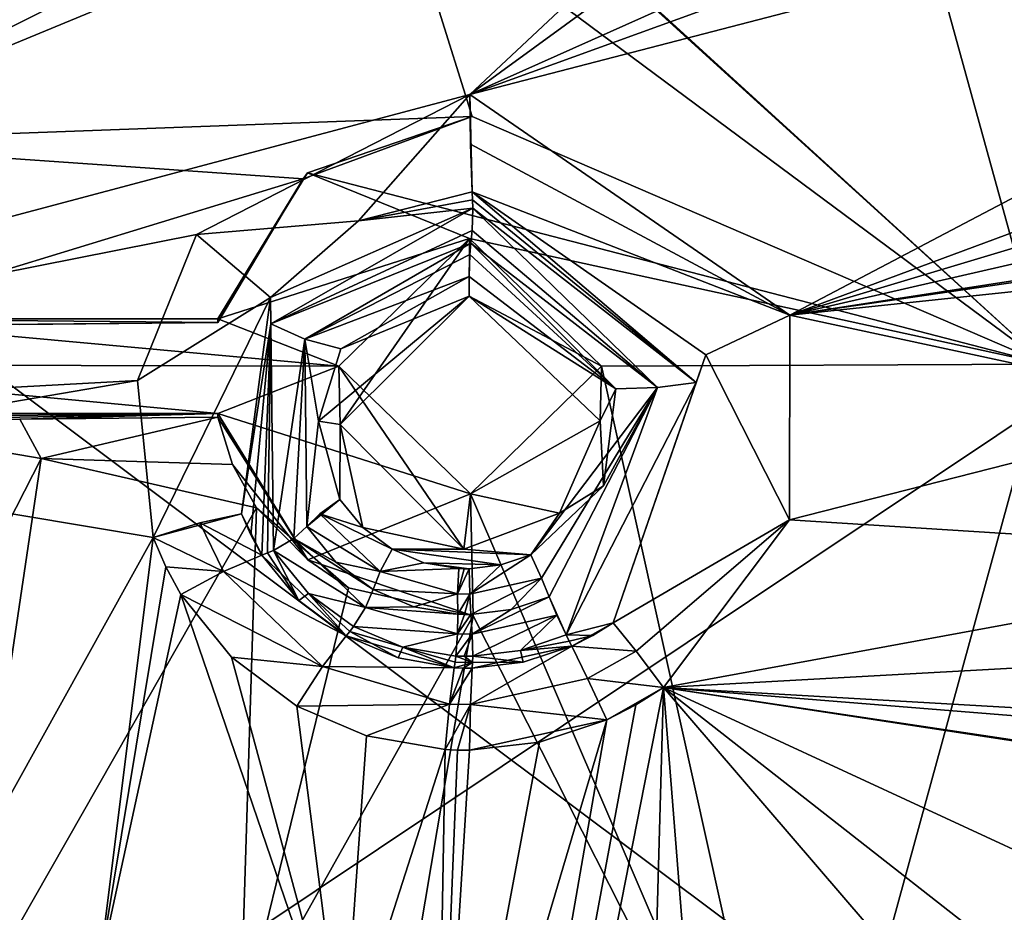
# Model space of a CAD drawing. Header units: millimetres. Extents: x -150 to 308, y -116 to 257.
# Tile 114 of 147: x 258 to 268, y 191 to 200. Entities that reach past the tile are written whole.
import ezdxf

# ---------------------------------------------------------------- set-up
doc = ezdxf.new("R2010")
doc.units = ezdxf.units.MM
doc.header["$LTSCALE"] = 81.481481
for name, color, linetype in [('1001', 7, 'CONTINUOUS'), ('1002', 7, 'CONTINUOUS'), ('1050', 7, 'CONTINUOUS'), ('1051', 7, 'CONTINUOUS'), ('1052', 7, 'CONTINUOUS'), ('1056', 7, 'CONTINUOUS'), ('1120', 7, 'CONTINUOUS'), ('138', 7, 'CONTINUOUS'), ('254', 7, 'CONTINUOUS'), ('783', 7, 'CONTINUOUS'), ('794', 7, 'CONTINUOUS'), ('909', 7, 'CONTINUOUS'), ('910', 7, 'CONTINUOUS'), ('911', 7, 'CONTINUOUS'), ('912', 7, 'CONTINUOUS'), ('913', 7, 'CONTINUOUS'), ('914', 7, 'CONTINUOUS'), ('915', 7, 'CONTINUOUS'), ('916', 7, 'CONTINUOUS'), ('917', 7, 'CONTINUOUS'), ('918', 7, 'CONTINUOUS'), ('919', 7, 'CONTINUOUS'), ('920', 7, 'CONTINUOUS'), ('921', 7, 'CONTINUOUS'), ('922', 7, 'CONTINUOUS'), ('923', 7, 'CONTINUOUS'), ('924', 7, 'CONTINUOUS'), ('925', 7, 'CONTINUOUS'), ('926', 7, 'CONTINUOUS'), ('927', 7, 'CONTINUOUS'), ('928', 7, 'CONTINUOUS'), ('929', 7, 'CONTINUOUS'), ('930', 7, 'CONTINUOUS'), ('931', 7, 'CONTINUOUS'), ('932', 7, 'CONTINUOUS'), ('933', 7, 'CONTINUOUS'), ('934', 7, 'CONTINUOUS'), ('935', 7, 'CONTINUOUS'), ('936', 7, 'CONTINUOUS'), ('937', 7, 'CONTINUOUS'), ('938', 7, 'CONTINUOUS'), ('997', 7, 'CONTINUOUS')]:
    doc.layers.add(name, color=color, linetype=linetype)

msp = doc.modelspace()

# ---------------------------------------------------------------- linework, layer by layer
at = {"layer": '1001', "linetype": 'CONTINUOUS'}
for points in [[(260.413, 196.978, -17.931), (256.341, 196.978, -17.931), (260.413, 196.941, -17.773), (260.413, 196.978, -17.931)], [(256.341, 196.978, -17.931), (258.379, 196.92, -17.684), (260.413, 196.941, -17.773), (256.341, 196.978, -17.931)]]:
    msp.add_3dface(points, dxfattribs=at)
at = {"layer": '1002', "linetype": 'CONTINUOUS'}
for points in [[(263.023, 199.056, -17.439), (261.332, 198.476, -17.576), (261.286, 198.414, -17.48), (263.023, 199.056, -17.439)], [(261.332, 198.476, -17.576), (260.413, 196.978, -17.931), (261.286, 198.414, -17.48), (261.332, 198.476, -17.576)], [(260.413, 196.978, -17.931), (260.413, 196.941, -17.773), (261.286, 198.414, -17.48), (260.413, 196.978, -17.931)]]:
    msp.add_3dface(points, dxfattribs=at)
at = {"layer": '1050', "linetype": 'CONTINUOUS'}
for points in [[(256.345, 195.93, -17.845), (258.598, 195.543, -18.02), (256.278, 190.997, -19.021), (256.345, 195.93, -17.845)], [(256.278, 190.997, -19.021), (258.598, 195.543, -18.02), (257.717, 189.612, -19.412), (256.278, 190.997, -19.021)], [(258.598, 195.543, -18.02), (260.808, 195.037, -18.248), (257.717, 189.612, -19.412), (258.598, 195.543, -18.02)], [(257.717, 189.612, -19.412), (260.808, 195.037, -18.248), (260.641, 189.664, -19.552), (257.717, 189.612, -19.412)], [(260.808, 195.037, -18.248), (261.752, 194.215, -18.502), (260.641, 189.664, -19.552), (260.808, 195.037, -18.248)], [(261.752, 194.215, -18.502), (263.032, 193.927, -18.652), (260.641, 189.664, -19.552), (261.752, 194.215, -18.502)], [(263.032, 193.927, -18.652), (262.355, 189.902, -19.603), (260.641, 189.664, -19.552), (263.032, 193.927, -18.652)]]:
    msp.add_3dface(points, dxfattribs=at)
at = {"layer": '1051', "linetype": 'CONTINUOUS'}
for points in [[(260.413, 196.005, -18.161), (261.335, 194.504, -18.515), (260.413, 195.968, -18.003), (260.413, 196.005, -18.161)], [(260.413, 195.968, -18.003), (261.335, 194.504, -18.515), (260.563, 195.481, -18.127), (260.413, 195.968, -18.003)], [(261.335, 194.504, -18.515), (260.808, 195.037, -18.248), (260.563, 195.481, -18.127), (261.335, 194.504, -18.515)], [(261.335, 194.504, -18.515), (261.752, 194.215, -18.502), (260.808, 195.037, -18.248), (261.335, 194.504, -18.515)], [(261.335, 194.504, -18.515), (263.032, 193.927, -18.652), (261.752, 194.215, -18.502), (261.335, 194.504, -18.515)]]:
    msp.add_3dface(points, dxfattribs=at)
at = {"layer": '1052', "linetype": 'CONTINUOUS'}
for points in [[(256.341, 196.005, -18.161), (260.413, 196.005, -18.161), (256.344, 195.968, -18.004), (256.341, 196.005, -18.161)], [(260.413, 196.005, -18.161), (256.345, 195.93, -17.845), (256.344, 195.968, -18.004), (260.413, 196.005, -18.161)], [(256.345, 195.93, -17.845), (260.413, 196.005, -18.161), (258.379, 195.947, -17.914), (256.345, 195.93, -17.845)], [(260.413, 196.005, -18.161), (260.413, 195.968, -18.003), (258.379, 195.947, -17.914), (260.413, 196.005, -18.161)]]:
    msp.add_3dface(points, dxfattribs=at)
at = {"layer": '1056', "linetype": 'CONTINUOUS'}
for points in [[(258.598, 195.543, -18.02), (256.345, 195.93, -17.845), (258.379, 195.947, -17.914), (258.598, 195.543, -18.02)], [(260.413, 195.968, -18.003), (258.598, 195.543, -18.02), (258.379, 195.947, -17.914), (260.413, 195.968, -18.003)], [(258.598, 195.543, -18.02), (260.413, 195.968, -18.003), (260.563, 195.481, -18.127), (258.598, 195.543, -18.02)], [(260.808, 195.037, -18.248), (258.598, 195.543, -18.02), (260.563, 195.481, -18.127), (260.808, 195.037, -18.248)]]:
    msp.add_3dface(points, dxfattribs=at)
at = {"layer": '1120', "linetype": 'CONTINUOUS'}
for points in [[(261.666, 195.893, -15.515), (262.937, 194.614, -15.897), (261.652, 196.491, -18.046), (261.666, 195.893, -15.515)], [(261.652, 196.491, -18.046), (262.937, 194.614, -15.897), (263.005, 195.18, -18.356), (261.652, 196.491, -18.046)], [(264.335, 195.931, -15.674), (264.348, 196.491, -18.046), (263.005, 195.18, -18.356), (264.335, 195.931, -15.674)], [(263.918, 194.982, -15.872), (264.335, 195.931, -15.674), (263.005, 195.18, -18.356), (263.918, 194.982, -15.872)], [(262.937, 194.614, -15.897), (263.918, 194.982, -15.872), (263.005, 195.18, -18.356), (262.937, 194.614, -15.897)]]:
    msp.add_3dface(points, dxfattribs=at)
at = {"layer": '138', "linetype": 'CONTINUOUS'}
for points in [[(278.554, 202.572, -43.767), (250, 183.471, -49.519), (250, 202.975, -45.471), (278.554, 202.572, -43.767)], [(301.289, 177.897, -44.25), (250, 183.471, -49.519), (278.554, 202.572, -43.767), (301.289, 177.897, -44.25)]]:
    msp.add_3dface(points, dxfattribs=at)
at = {"layer": '254', "linetype": 'CONTINUOUS'}
for points in [[(304.963, 196.28, -38.29), (299.085, 225.541, -31.373), (250, 202.512, -43.514), (304.963, 196.28, -38.29)], [(271.223, 151.445, -48.888), (294.45, 169.196, -44.692), (250, 202.512, -43.514), (271.223, 151.445, -48.888)], [(266.905, 156.381, -49.255), (271.223, 151.445, -48.888), (250, 202.512, -43.514), (266.905, 156.381, -49.255)], [(294.45, 169.196, -44.692), (304.963, 196.28, -38.29), (250, 202.512, -43.514), (294.45, 169.196, -44.692)], [(260.392, 159.682, -49.581), (266.905, 156.381, -49.255), (250, 202.512, -43.514), (260.392, 159.682, -49.581)], [(260.392, 159.682, -49.581), (250, 202.512, -43.514), (255.545, 160.864, -49.713), (260.392, 159.682, -49.581)]]:
    msp.add_3dface(points, dxfattribs=at)
at = {"layer": '783', "linetype": 'CONTINUOUS'}
for points in [[(259.749, 194.732, -15.693), (254.906, 195.545, -15.327), (256.692, 189.224, -16.89), (259.749, 194.732, -15.693)], [(259.195, 190.293, -16.741), (259.749, 194.732, -15.693), (256.692, 189.224, -16.89), (259.195, 190.293, -16.741)], [(259.877, 194.432, -15.772), (259.749, 194.732, -15.693), (259.195, 190.293, -16.741), (259.877, 194.432, -15.772)], [(260.033, 194.148, -15.848), (259.877, 194.432, -15.772), (259.195, 190.293, -16.741), (260.033, 194.148, -15.848)], [(261.694, 189.283, -17.132), (260.033, 194.148, -15.848), (259.195, 190.293, -16.741), (261.694, 189.283, -17.132)], [(260.552, 193.504, -16.031), (260.033, 194.148, -15.848), (261.694, 189.283, -17.132), (260.552, 193.504, -16.031)], [(261.222, 193.003, -16.19), (260.552, 193.504, -16.031), (261.694, 189.283, -17.132), (261.222, 193.003, -16.19)], [(264.702, 193.014, -16.412), (260.429, 170.002, -22.13), (264.985, 193.193, -16.387), (264.702, 193.014, -16.412)], [(264.985, 193.193, -16.387), (260.429, 170.002, -22.13), (264.663, 181.719, -19.29), (264.985, 193.193, -16.387)], [(265.852, 182.209, -19.276), (264.985, 193.193, -16.387), (264.663, 181.719, -19.29), (265.852, 182.209, -19.276)], [(271.606, 190.126, -17.776), (264.985, 193.193, -16.387), (270.076, 189.202, -17.861), (271.606, 190.126, -17.776)], [(270.076, 189.202, -17.861), (264.985, 193.193, -16.387), (269.165, 188.323, -18), (270.076, 189.202, -17.861)], [(269.165, 188.323, -18), (264.985, 193.193, -16.387), (265.852, 182.209, -19.276), (269.165, 188.323, -18)], [(264.403, 192.862, -16.428), (260.429, 170.002, -22.13), (264.702, 193.014, -16.412), (264.403, 192.862, -16.428)], [(261.936, 192.697, -16.307), (261.222, 193.003, -16.19), (261.694, 189.283, -17.132), (261.936, 192.697, -16.307)], [(260.429, 170.002, -22.13), (264.403, 192.862, -16.428), (262.646, 186.932, -17.782), (260.429, 170.002, -22.13)], [(264.403, 192.862, -16.428), (263.711, 192.633, -16.437), (262.646, 186.932, -17.782), (264.403, 192.862, -16.428)], [(262.744, 192.555, -16.392), (261.936, 192.697, -16.307), (261.694, 189.283, -17.132), (262.744, 192.555, -16.392)], [(262.646, 186.932, -17.782), (262.744, 192.555, -16.392), (261.694, 189.283, -17.132), (262.646, 186.932, -17.782)], [(263.711, 192.633, -16.437), (262.995, 192.549, -16.41), (262.646, 186.932, -17.782), (263.711, 192.633, -16.437)], [(262.87, 192.549, -16.401), (262.744, 192.555, -16.392), (262.646, 186.932, -17.782), (262.87, 192.549, -16.401)], [(262.995, 192.549, -16.41), (262.87, 192.549, -16.401), (262.646, 186.932, -17.782), (262.995, 192.549, -16.41)]]:
    msp.add_3dface(points, dxfattribs=at)
at = {"layer": '794', "linetype": 'CONTINUOUS'}
for points in [[(250, 195.82, -15.205), (262.997, 199.28, -14.823), (269.999, 205.841, -14.051), (250, 195.82, -15.205)], [(261.695, 202.545, -14.057), (250, 195.82, -15.205), (269.999, 205.841, -14.051), (261.695, 202.545, -14.057)], [(269.999, 205.841, -14.051), (262.997, 199.28, -14.823), (269.163, 203.778, -14.367), (269.999, 205.841, -14.051)], [(271.19, 202.947, -14.731), (262.997, 199.28, -14.823), (279.114, 205.125, -15.273), (271.19, 202.947, -14.731)], [(279.114, 205.125, -15.273), (262.997, 199.28, -14.823), (277.97, 203.167, -15.497), (279.114, 205.125, -15.273)], [(269.163, 203.778, -14.367), (262.997, 199.28, -14.823), (271.19, 202.947, -14.731), (269.163, 203.778, -14.367)], [(279.871, 202.067, -15.99), (266.281, 197.014, -15.566), (287.958, 203.532, -17.037), (279.871, 202.067, -15.99)], [(287.958, 203.532, -17.037), (266.281, 197.014, -15.566), (286.618, 201.694, -17.168), (287.958, 203.532, -17.037)], [(262.997, 199.28, -14.823), (266.281, 197.014, -15.566), (277.97, 203.167, -15.497), (262.997, 199.28, -14.823)], [(277.97, 203.167, -15.497), (266.281, 197.014, -15.566), (279.871, 202.067, -15.99), (277.97, 203.167, -15.497)], [(250, 195.82, -15.205), (259.192, 201.465, -14.152), (256.415, 202.817, -13.772), (250, 195.82, -15.205)], [(259.192, 201.465, -14.152), (250, 195.82, -15.205), (261.695, 202.545, -14.057), (259.192, 201.465, -14.152)], [(286.618, 201.694, -17.168), (266.281, 197.014, -15.566), (288.379, 200.425, -17.764), (286.618, 201.694, -17.168)], [(266.281, 197.014, -15.566), (272.311, 197.651, -15.987), (296.51, 201.445, -19.255), (266.281, 197.014, -15.566)], [(288.379, 200.425, -17.764), (266.281, 197.014, -15.566), (296.51, 201.445, -19.255), (288.379, 200.425, -17.764)], [(262.997, 199.28, -14.823), (250, 195.82, -15.205), (260.193, 197.842, -14.986), (262.997, 199.28, -14.823)], [(260.193, 197.842, -14.986), (250, 195.82, -15.205), (259.587, 196.346, -15.301), (260.193, 197.842, -14.986)], [(272.311, 197.651, -15.987), (266.281, 197.014, -15.566), (270.742, 196.054, -16.193), (272.311, 197.651, -15.987)], [(266.281, 197.014, -15.566), (266.277, 194.914, -16.062), (270.742, 196.054, -16.193), (266.281, 197.014, -15.566)], [(250, 195.82, -15.205), (254.906, 195.545, -15.327), (259.587, 196.346, -15.301), (250, 195.82, -15.205)], [(254.906, 195.545, -15.327), (259.749, 194.732, -15.693), (259.587, 196.346, -15.301), (254.906, 195.545, -15.327)], [(270.742, 196.054, -16.193), (266.277, 194.914, -16.062), (272.274, 194.533, -16.72), (270.742, 196.054, -16.193)], [(266.277, 194.914, -16.062), (264.985, 193.193, -16.387), (272.274, 194.533, -16.72), (266.277, 194.914, -16.062)], [(272.274, 194.533, -16.72), (264.985, 193.193, -16.387), (278.754, 193.956, -17.675), (272.274, 194.533, -16.72)], [(278.754, 193.956, -17.675), (264.985, 193.193, -16.387), (280.171, 192.317, -18.296), (278.754, 193.956, -17.675)], [(264.985, 193.193, -16.387), (271.606, 190.126, -17.776), (294.322, 188.714, -21.895), (264.985, 193.193, -16.387)], [(280.171, 192.317, -18.296), (264.985, 193.193, -16.387), (286.618, 191.447, -19.59), (280.171, 192.317, -18.296)], [(286.618, 191.447, -19.59), (264.985, 193.193, -16.387), (287.923, 189.749, -20.288), (286.618, 191.447, -19.59)], [(287.923, 189.749, -20.288), (264.985, 193.193, -16.387), (294.322, 188.714, -21.895), (287.923, 189.749, -20.288)]]:
    msp.add_3dface(points, dxfattribs=at)
at = {"layer": '909', "linetype": 'CONTINUOUS'}
for points in [[(266.281, 197.014, -15.566), (262.997, 199.28, -14.823), (263.005, 198.77, -14.846), (266.281, 197.014, -15.566)], [(263.021, 198.282, -14.697), (266.281, 197.014, -15.566), (263.005, 198.77, -14.846), (263.021, 198.282, -14.697)], [(265.417, 196.609, -15.243), (266.281, 197.014, -15.566), (263.021, 198.282, -14.697), (265.417, 196.609, -15.243)], [(266.277, 194.914, -16.062), (266.281, 197.014, -15.566), (265.417, 196.609, -15.243), (266.277, 194.914, -16.062)], [(264.467, 193.856, -15.834), (266.277, 194.914, -16.062), (265.417, 196.609, -15.243), (264.467, 193.856, -15.834)], [(264.703, 193.567, -16.183), (266.277, 194.914, -16.062), (264.467, 193.856, -15.834), (264.703, 193.567, -16.183)], [(264.985, 193.193, -16.387), (266.277, 194.914, -16.062), (264.703, 193.567, -16.183), (264.985, 193.193, -16.387)]]:
    msp.add_3dface(points, dxfattribs=at)
at = {"layer": '910', "linetype": 'CONTINUOUS'}
for points in [[(264.703, 193.567, -16.183), (264.467, 193.856, -15.834), (264.044, 193.617, -15.864), (264.703, 193.567, -16.183)], [(264.044, 193.617, -15.864), (264.467, 193.856, -15.834), (264.261, 193.726, -15.852), (264.044, 193.617, -15.864)], [(264.206, 193.285, -16.218), (264.703, 193.567, -16.183), (264.044, 193.617, -15.864), (264.206, 193.285, -16.218)], [(264.985, 193.193, -16.387), (264.703, 193.567, -16.183), (264.206, 193.285, -16.218), (264.985, 193.193, -16.387)], [(264.403, 192.862, -16.428), (264.985, 193.193, -16.387), (264.206, 193.285, -16.218), (264.403, 192.862, -16.428)], [(264.403, 192.862, -16.428), (264.702, 193.014, -16.412), (264.985, 193.193, -16.387), (264.403, 192.862, -16.428)]]:
    msp.add_3dface(points, dxfattribs=at)
at = {"layer": '911', "linetype": 'CONTINUOUS'}
for points in [[(264.206, 193.285, -16.218), (264.044, 193.617, -15.864), (263.004, 193.019, -16.204), (264.206, 193.285, -16.218)], [(263.004, 193.019, -16.204), (264.044, 193.617, -15.864), (263.021, 193.392, -15.851), (263.004, 193.019, -16.204)], [(263.021, 193.392, -15.851), (264.044, 193.617, -15.864), (263.544, 193.452, -15.87), (263.021, 193.392, -15.851)], [(264.403, 192.862, -16.428), (264.206, 193.285, -16.218), (263.004, 193.019, -16.204), (264.403, 192.862, -16.428)], [(262.995, 192.549, -16.41), (264.403, 192.862, -16.428), (263.004, 193.019, -16.204), (262.995, 192.549, -16.41)], [(262.995, 192.549, -16.41), (263.711, 192.633, -16.437), (264.403, 192.862, -16.428), (262.995, 192.549, -16.41)]]:
    msp.add_3dface(points, dxfattribs=at)
at = {"layer": '912', "linetype": 'CONTINUOUS'}
for points in [[(262.837, 193.396, -15.839), (262.788, 193.023, -16.189), (262.928, 193.392, -15.845), (262.837, 193.396, -15.839)], [(263.004, 193.019, -16.204), (263.021, 193.392, -15.851), (262.788, 193.023, -16.189), (263.004, 193.019, -16.204)], [(262.788, 193.023, -16.189), (263.021, 193.392, -15.851), (262.928, 193.392, -15.845), (262.788, 193.023, -16.189)], [(262.744, 192.555, -16.392), (263.004, 193.019, -16.204), (262.788, 193.023, -16.189), (262.744, 192.555, -16.392)], [(262.744, 192.555, -16.392), (262.87, 192.549, -16.401), (263.004, 193.019, -16.204), (262.744, 192.555, -16.392)], [(262.87, 192.549, -16.401), (262.995, 192.549, -16.41), (263.004, 193.019, -16.204), (262.87, 192.549, -16.401)]]:
    msp.add_3dface(points, dxfattribs=at)
at = {"layer": '913', "linetype": 'CONTINUOUS'}
for points in [[(261.485, 193.407, -16.016), (262.837, 193.396, -15.839), (261.728, 193.722, -15.691), (261.485, 193.407, -16.016)], [(261.728, 193.722, -15.691), (262.837, 193.396, -15.839), (262.262, 193.496, -15.778), (261.728, 193.722, -15.691)], [(261.222, 193.003, -16.19), (262.788, 193.023, -16.189), (261.485, 193.407, -16.016), (261.222, 193.003, -16.19)], [(262.788, 193.023, -16.189), (262.837, 193.396, -15.839), (261.485, 193.407, -16.016), (262.788, 193.023, -16.189)], [(261.222, 193.003, -16.19), (261.936, 192.697, -16.307), (262.788, 193.023, -16.189), (261.222, 193.003, -16.19)], [(261.936, 192.697, -16.307), (262.744, 192.555, -16.392), (262.788, 193.023, -16.189), (261.936, 192.697, -16.307)]]:
    msp.add_3dface(points, dxfattribs=at)
at = {"layer": '914', "linetype": 'CONTINUOUS'}
for points in [[(260.469, 194.385, -15.723), (261.728, 193.722, -15.691), (260.863, 194.553, -15.442), (260.469, 194.385, -15.723)], [(260.863, 194.553, -15.442), (261.728, 193.722, -15.691), (261.242, 194.085, -15.575), (260.863, 194.553, -15.442)], [(260.033, 194.148, -15.848), (261.485, 193.407, -16.016), (260.469, 194.385, -15.723), (260.033, 194.148, -15.848)], [(261.485, 193.407, -16.016), (261.728, 193.722, -15.691), (260.469, 194.385, -15.723), (261.485, 193.407, -16.016)], [(260.033, 194.148, -15.848), (260.552, 193.504, -16.031), (261.485, 193.407, -16.016), (260.033, 194.148, -15.848)], [(260.552, 193.504, -16.031), (261.222, 193.003, -16.19), (261.485, 193.407, -16.016), (260.552, 193.504, -16.031)]]:
    msp.add_3dface(points, dxfattribs=at)
at = {"layer": '915', "linetype": 'CONTINUOUS'}
for points in [[(260.226, 194.883, -15.59), (260.863, 194.553, -15.442), (260.656, 194.975, -15.329), (260.226, 194.883, -15.59)], [(260.656, 194.975, -15.329), (260.863, 194.553, -15.442), (260.749, 194.759, -15.386), (260.656, 194.975, -15.329)], [(259.749, 194.732, -15.693), (260.469, 194.385, -15.723), (260.226, 194.883, -15.59), (259.749, 194.732, -15.693)], [(260.469, 194.385, -15.723), (260.863, 194.553, -15.442), (260.226, 194.883, -15.59), (260.469, 194.385, -15.723)], [(259.749, 194.732, -15.693), (259.877, 194.432, -15.772), (260.469, 194.385, -15.723), (259.749, 194.732, -15.693)], [(259.877, 194.432, -15.772), (260.033, 194.148, -15.848), (260.469, 194.385, -15.723), (259.877, 194.432, -15.772)]]:
    msp.add_3dface(points, dxfattribs=at)
at = {"layer": '916', "linetype": 'CONTINUOUS'}
for points in [[(262.997, 199.28, -14.823), (260.193, 197.842, -14.986), (261.854, 197.982, -14.691), (262.997, 199.28, -14.823)], [(263.021, 198.282, -14.697), (262.997, 199.28, -14.823), (261.854, 197.982, -14.691), (263.021, 198.282, -14.697)], [(262.997, 199.28, -14.823), (263.021, 198.282, -14.697), (263.005, 198.77, -14.846), (262.997, 199.28, -14.823)], [(261.854, 197.982, -14.691), (260.193, 197.842, -14.986), (260.954, 197.198, -14.822), (261.854, 197.982, -14.691)], [(260.193, 197.842, -14.986), (259.587, 196.346, -15.301), (260.954, 197.198, -14.822), (260.193, 197.842, -14.986)], [(259.587, 196.346, -15.301), (259.749, 194.732, -15.693), (260.954, 197.198, -14.822), (259.587, 196.346, -15.301)], [(259.749, 194.732, -15.693), (260.656, 194.975, -15.329), (260.954, 197.198, -14.822), (259.749, 194.732, -15.693)], [(259.749, 194.732, -15.693), (260.226, 194.883, -15.59), (260.656, 194.975, -15.329), (259.749, 194.732, -15.693)]]:
    msp.add_3dface(points, dxfattribs=at)
at = {"layer": '917', "linetype": 'CONTINUOUS'}
for points in [[(263.021, 198.282, -14.697), (261.854, 197.982, -14.691), (263.024, 198.2, -14.662), (263.021, 198.282, -14.697)], [(263.024, 198.2, -14.662), (261.854, 197.982, -14.691), (263.027, 198.115, -14.637), (263.024, 198.2, -14.662)], [(261.854, 197.982, -14.691), (260.954, 197.198, -14.822), (263.027, 198.115, -14.637), (261.854, 197.982, -14.691)], [(263.027, 198.115, -14.637), (260.954, 197.198, -14.822), (260.956, 196.927, -14.795), (263.027, 198.115, -14.637)], [(260.954, 197.198, -14.822), (260.656, 194.975, -15.329), (260.956, 196.927, -14.795), (260.954, 197.198, -14.822)], [(260.656, 194.975, -15.329), (260.749, 194.759, -15.386), (260.956, 196.927, -14.795), (260.656, 194.975, -15.329)], [(260.749, 194.759, -15.386), (260.863, 194.553, -15.442), (260.956, 196.927, -14.795), (260.749, 194.759, -15.386)], [(260.863, 194.553, -15.442), (260.921, 194.574, -15.391), (260.956, 196.927, -14.795), (260.863, 194.553, -15.442)], [(260.921, 194.574, -15.391), (260.983, 194.601, -15.347), (260.956, 196.927, -14.795), (260.921, 194.574, -15.391)]]:
    msp.add_3dface(points, dxfattribs=at)
at = {"layer": '918', "linetype": 'CONTINUOUS'}
for points in [[(263.027, 198.115, -14.637), (260.956, 196.927, -14.795), (263.022, 197.884, -14.681), (263.027, 198.115, -14.637)], [(263.022, 197.884, -14.681), (260.956, 196.927, -14.795), (263.009, 197.756, -14.879), (263.022, 197.884, -14.681)], [(263.009, 197.756, -14.879), (260.956, 196.927, -14.795), (261.304, 196.769, -15.007), (263.009, 197.756, -14.879)], [(260.956, 196.927, -14.795), (260.983, 194.601, -15.347), (261.304, 196.769, -15.007), (260.956, 196.927, -14.795)], [(260.983, 194.601, -15.347), (261.192, 194.723, -15.318), (261.304, 196.769, -15.007), (260.983, 194.601, -15.347)], [(261.192, 194.723, -15.318), (261.326, 194.846, -15.463), (261.304, 196.769, -15.007), (261.192, 194.723, -15.318)]]:
    msp.add_3dface(points, dxfattribs=at)
at = {"layer": '919', "linetype": 'CONTINUOUS'}
for points in [[(263.009, 197.756, -14.879), (261.304, 196.769, -15.007), (262.996, 197.637, -15.113), (263.009, 197.756, -14.879)], [(262.996, 197.637, -15.113), (261.304, 196.769, -15.007), (262.991, 197.413, -15.241), (262.996, 197.637, -15.113)], [(262.991, 197.413, -15.241), (261.304, 196.769, -15.007), (261.673, 196.671, -15.333), (262.991, 197.413, -15.241)], [(261.304, 196.769, -15.007), (261.326, 194.846, -15.463), (261.446, 195.928, -15.494), (261.304, 196.769, -15.007)], [(261.673, 196.671, -15.333), (261.304, 196.769, -15.007), (261.446, 195.928, -15.494), (261.673, 196.671, -15.333)], [(261.326, 194.846, -15.463), (261.665, 195.122, -15.699), (261.446, 195.928, -15.494), (261.326, 194.846, -15.463)], [(261.665, 195.122, -15.699), (261.326, 194.846, -15.463), (261.457, 194.977, -15.644), (261.665, 195.122, -15.699)]]:
    msp.add_3dface(points, dxfattribs=at)
at = {"layer": '920', "linetype": 'CONTINUOUS'}
for points in [[(262.991, 197.413, -15.241), (261.673, 196.671, -15.333), (262.991, 197.211, -15.287), (262.991, 197.413, -15.241)], [(264.495, 196.258, -15.609), (262.991, 197.413, -15.241), (262.991, 197.211, -15.287), (264.495, 196.258, -15.609)], [(261.673, 196.671, -15.333), (261.446, 195.928, -15.494), (262.991, 197.211, -15.287), (261.673, 196.671, -15.333)], [(261.446, 195.928, -15.494), (261.666, 195.893, -15.515), (262.991, 197.211, -15.287), (261.446, 195.928, -15.494)], [(264.335, 195.931, -15.674), (264.495, 196.258, -15.609), (262.991, 197.211, -15.287), (264.335, 195.931, -15.674)], [(264.369, 195.262, -15.836), (264.495, 196.258, -15.609), (264.335, 195.931, -15.674), (264.369, 195.262, -15.836)], [(261.446, 195.928, -15.494), (261.665, 195.122, -15.699), (261.666, 195.893, -15.515), (261.446, 195.928, -15.494)], [(261.665, 195.122, -15.699), (261.899, 194.835, -15.781), (261.666, 195.893, -15.515), (261.665, 195.122, -15.699)], [(261.666, 195.893, -15.515), (261.899, 194.835, -15.781), (262.937, 194.614, -15.897), (261.666, 195.893, -15.515)], [(263.918, 194.982, -15.872), (264.369, 195.262, -15.836), (264.335, 195.931, -15.674), (263.918, 194.982, -15.872)], [(263.624, 194.554, -15.956), (264.369, 195.262, -15.836), (263.918, 194.982, -15.872), (263.624, 194.554, -15.956)], [(262.937, 194.614, -15.897), (263.624, 194.554, -15.956), (263.918, 194.982, -15.872), (262.937, 194.614, -15.897)], [(261.899, 194.835, -15.781), (262.2, 194.612, -15.853), (262.937, 194.614, -15.897), (261.899, 194.835, -15.781)], [(262.2, 194.612, -15.853), (263.624, 194.554, -15.956), (262.937, 194.614, -15.897), (262.2, 194.612, -15.853)], [(263.317, 194.451, -15.961), (263.624, 194.554, -15.956), (262.2, 194.612, -15.853), (263.317, 194.451, -15.961)], [(262.526, 194.474, -15.906), (263.317, 194.451, -15.961), (262.2, 194.612, -15.853), (262.526, 194.474, -15.906)], [(262.991, 194.412, -15.95), (263.317, 194.451, -15.961), (262.526, 194.474, -15.906), (262.991, 194.412, -15.95)], [(262.884, 194.414, -15.943), (262.991, 194.412, -15.95), (262.526, 194.474, -15.906), (262.884, 194.414, -15.943)], [(262.938, 194.412, -15.947), (262.991, 194.412, -15.95), (262.884, 194.414, -15.943), (262.938, 194.412, -15.947)]]:
    msp.add_3dface(points, dxfattribs=at)
at = {"layer": '921', "linetype": 'CONTINUOUS'}
for points in [[(263.624, 194.554, -15.956), (263.317, 194.451, -15.961), (262.996, 194.152, -15.936), (263.624, 194.554, -15.956)], [(263.732, 194.316, -15.943), (263.624, 194.554, -15.956), (262.996, 194.152, -15.936), (263.732, 194.316, -15.943)], [(263.317, 194.451, -15.961), (262.991, 194.412, -15.95), (262.996, 194.152, -15.936), (263.317, 194.451, -15.961)], [(263.009, 193.943, -15.78), (263.732, 194.316, -15.943), (262.996, 194.152, -15.936), (263.009, 193.943, -15.78)], [(263.42, 193.992, -15.794), (263.732, 194.316, -15.943), (263.009, 193.943, -15.78), (263.42, 193.992, -15.794)], [(263.813, 194.123, -15.787), (263.732, 194.316, -15.943), (263.42, 193.992, -15.794), (263.813, 194.123, -15.787)]]:
    msp.add_3dface(points, dxfattribs=at)
at = {"layer": '922', "linetype": 'CONTINUOUS'}
for points in [[(263.009, 197.756, -14.879), (262.996, 197.637, -15.113), (264.495, 196.258, -15.609), (263.009, 197.756, -14.879)], [(263.009, 197.756, -14.879), (264.495, 196.258, -15.609), (264.923, 196.273, -15.347), (263.009, 197.756, -14.879)], [(262.996, 197.637, -15.113), (262.991, 197.413, -15.241), (264.495, 196.258, -15.609), (262.996, 197.637, -15.113)], [(264.369, 195.262, -15.836), (263.624, 194.554, -15.956), (264.923, 196.273, -15.347), (264.369, 195.262, -15.836)], [(263.624, 194.554, -15.956), (263.732, 194.316, -15.943), (264.923, 196.273, -15.347), (263.624, 194.554, -15.956)], [(263.732, 194.316, -15.943), (263.813, 194.123, -15.787), (264.923, 196.273, -15.347), (263.732, 194.316, -15.943)], [(264.495, 196.258, -15.609), (264.369, 195.262, -15.836), (264.923, 196.273, -15.347), (264.495, 196.258, -15.609)]]:
    msp.add_3dface(points, dxfattribs=at)
at = {"layer": '923', "linetype": 'CONTINUOUS'}
for points in [[(263.027, 198.115, -14.637), (263.022, 197.884, -14.681), (264.923, 196.273, -15.347), (263.027, 198.115, -14.637)], [(263.027, 198.115, -14.637), (264.923, 196.273, -15.347), (265.321, 196.323, -15.197), (263.027, 198.115, -14.637)], [(263.022, 197.884, -14.681), (263.009, 197.756, -14.879), (264.923, 196.273, -15.347), (263.022, 197.884, -14.681)], [(265.321, 196.323, -15.197), (264.923, 196.273, -15.347), (263.987, 193.732, -15.731), (265.321, 196.323, -15.197)], [(264.923, 196.273, -15.347), (263.813, 194.123, -15.787), (263.987, 193.732, -15.731), (264.923, 196.273, -15.347)], [(263.987, 193.732, -15.731), (263.813, 194.123, -15.787), (263.891, 193.937, -15.668), (263.987, 193.732, -15.731)]]:
    msp.add_3dface(points, dxfattribs=at)
at = {"layer": '924', "linetype": 'CONTINUOUS'}
for points in [[(265.417, 196.609, -15.243), (263.021, 198.282, -14.697), (265.321, 196.323, -15.197), (265.417, 196.609, -15.243)], [(263.021, 198.282, -14.697), (263.024, 198.2, -14.662), (265.321, 196.323, -15.197), (263.021, 198.282, -14.697)], [(263.024, 198.2, -14.662), (263.027, 198.115, -14.637), (265.321, 196.323, -15.197), (263.024, 198.2, -14.662)], [(264.467, 193.856, -15.834), (265.417, 196.609, -15.243), (265.321, 196.323, -15.197), (264.467, 193.856, -15.834)], [(264.467, 193.856, -15.834), (265.321, 196.323, -15.197), (263.987, 193.732, -15.731), (264.467, 193.856, -15.834)], [(264.261, 193.726, -15.852), (264.467, 193.856, -15.834), (263.987, 193.732, -15.731), (264.261, 193.726, -15.852)], [(264.261, 193.726, -15.852), (263.987, 193.732, -15.731), (264.017, 193.67, -15.793), (264.261, 193.726, -15.852)], [(264.044, 193.617, -15.864), (264.261, 193.726, -15.852), (264.017, 193.67, -15.793), (264.044, 193.617, -15.864)]]:
    msp.add_3dface(points, dxfattribs=at)
at = {"layer": '925', "linetype": 'CONTINUOUS'}
for points in [[(264.017, 193.67, -15.793), (263.987, 193.732, -15.731), (263.518, 193.574, -15.74), (264.017, 193.67, -15.793)], [(264.044, 193.617, -15.864), (264.017, 193.67, -15.793), (263.518, 193.574, -15.74), (264.044, 193.617, -15.864)], [(263.027, 193.513, -15.725), (263.544, 193.452, -15.87), (263.518, 193.574, -15.74), (263.027, 193.513, -15.725)], [(263.544, 193.452, -15.87), (264.044, 193.617, -15.864), (263.518, 193.574, -15.74), (263.544, 193.452, -15.87)], [(263.021, 193.392, -15.851), (263.544, 193.452, -15.87), (263.024, 193.448, -15.784), (263.021, 193.392, -15.851)], [(263.024, 193.448, -15.784), (263.544, 193.452, -15.87), (263.027, 193.513, -15.725), (263.024, 193.448, -15.784)]]:
    msp.add_3dface(points, dxfattribs=at)
at = {"layer": '926', "linetype": 'CONTINUOUS'}
for points in [[(263.813, 194.123, -15.787), (263.42, 193.992, -15.794), (263.022, 193.74, -15.661), (263.813, 194.123, -15.787)], [(263.891, 193.937, -15.668), (263.813, 194.123, -15.787), (263.022, 193.74, -15.661), (263.891, 193.937, -15.668)], [(263.42, 193.992, -15.794), (263.009, 193.943, -15.78), (263.022, 193.74, -15.661), (263.42, 193.992, -15.794)], [(263.027, 193.513, -15.725), (263.891, 193.937, -15.668), (263.022, 193.74, -15.661), (263.027, 193.513, -15.725)], [(263.891, 193.937, -15.668), (263.027, 193.513, -15.725), (263.518, 193.574, -15.74), (263.891, 193.937, -15.668)], [(263.987, 193.732, -15.731), (263.891, 193.937, -15.668), (263.518, 193.574, -15.74), (263.987, 193.732, -15.731)]]:
    msp.add_3dface(points, dxfattribs=at)
at = {"layer": '927', "linetype": 'CONTINUOUS'}
for points in [[(262.941, 193.943, -15.776), (262.873, 193.946, -15.771), (262.871, 193.743, -15.651), (262.941, 193.943, -15.776)], [(263.022, 193.74, -15.661), (263.009, 193.943, -15.78), (262.871, 193.743, -15.651), (263.022, 193.74, -15.661)], [(263.009, 193.943, -15.78), (262.941, 193.943, -15.776), (262.871, 193.743, -15.651), (263.009, 193.943, -15.78)], [(262.854, 193.516, -15.714), (263.022, 193.74, -15.661), (262.871, 193.743, -15.651), (262.854, 193.516, -15.714)], [(262.94, 193.513, -15.72), (263.022, 193.74, -15.661), (262.854, 193.516, -15.714), (262.94, 193.513, -15.72)], [(263.027, 193.513, -15.725), (263.022, 193.74, -15.661), (262.94, 193.513, -15.72), (263.027, 193.513, -15.725)]]:
    msp.add_3dface(points, dxfattribs=at)
at = {"layer": '928', "linetype": 'CONTINUOUS'}
for points in [[(262.938, 194.412, -15.947), (262.884, 194.414, -15.943), (262.872, 194.154, -15.928), (262.938, 194.412, -15.947)], [(262.991, 194.412, -15.95), (262.938, 194.412, -15.947), (262.872, 194.154, -15.928), (262.991, 194.412, -15.95)], [(262.996, 194.152, -15.936), (262.991, 194.412, -15.95), (262.872, 194.154, -15.928), (262.996, 194.152, -15.936)], [(262.873, 193.946, -15.771), (262.996, 194.152, -15.936), (262.872, 194.154, -15.928), (262.873, 193.946, -15.771)], [(262.996, 194.152, -15.936), (262.873, 193.946, -15.771), (262.941, 193.943, -15.776), (262.996, 194.152, -15.936)], [(263.009, 193.943, -15.78), (262.996, 194.152, -15.936), (262.941, 193.943, -15.776), (263.009, 193.943, -15.78)]]:
    msp.add_3dface(points, dxfattribs=at)
at = {"layer": '929', "linetype": 'CONTINUOUS'}
for points in [[(262.526, 194.474, -15.906), (262.2, 194.612, -15.853), (262.077, 194.384, -15.823), (262.526, 194.474, -15.906)], [(262.884, 194.414, -15.943), (262.526, 194.474, -15.906), (262.077, 194.384, -15.823), (262.884, 194.414, -15.943)], [(262.004, 194.198, -15.658), (262.872, 194.154, -15.928), (262.077, 194.384, -15.823), (262.004, 194.198, -15.658)], [(262.872, 194.154, -15.928), (262.884, 194.414, -15.943), (262.077, 194.384, -15.823), (262.872, 194.154, -15.928)], [(262.422, 194.022, -15.725), (262.872, 194.154, -15.928), (262.004, 194.198, -15.658), (262.422, 194.022, -15.725)], [(262.873, 193.946, -15.771), (262.872, 194.154, -15.928), (262.422, 194.022, -15.725), (262.873, 193.946, -15.771)]]:
    msp.add_3dface(points, dxfattribs=at)
at = {"layer": '930', "linetype": 'CONTINUOUS'}
for points in [[(262.422, 194.022, -15.725), (262.004, 194.198, -15.658), (261.926, 194.015, -15.528), (262.422, 194.022, -15.725)], [(261.804, 193.818, -15.58), (262.871, 193.743, -15.651), (261.926, 194.015, -15.528), (261.804, 193.818, -15.58)], [(262.873, 193.946, -15.771), (262.422, 194.022, -15.725), (261.926, 194.015, -15.528), (262.873, 193.946, -15.771)], [(262.871, 193.743, -15.651), (262.873, 193.946, -15.771), (261.926, 194.015, -15.528), (262.871, 193.743, -15.651)], [(262.31, 193.607, -15.66), (262.871, 193.743, -15.651), (261.804, 193.818, -15.58), (262.31, 193.607, -15.66)], [(262.854, 193.516, -15.714), (262.871, 193.743, -15.651), (262.31, 193.607, -15.66), (262.854, 193.516, -15.714)]]:
    msp.add_3dface(points, dxfattribs=at)
at = {"layer": '931', "linetype": 'CONTINUOUS'}
for points in [[(261.728, 193.722, -15.691), (262.262, 193.496, -15.778), (261.765, 193.767, -15.632), (261.728, 193.722, -15.691)], [(262.31, 193.607, -15.66), (261.804, 193.818, -15.58), (261.765, 193.767, -15.632), (262.31, 193.607, -15.66)], [(262.262, 193.496, -15.778), (262.31, 193.607, -15.66), (261.765, 193.767, -15.632), (262.262, 193.496, -15.778)], [(262.262, 193.496, -15.778), (262.837, 193.396, -15.839), (262.31, 193.607, -15.66), (262.262, 193.496, -15.778)], [(262.31, 193.607, -15.66), (262.837, 193.396, -15.839), (262.846, 193.452, -15.773), (262.31, 193.607, -15.66)], [(262.854, 193.516, -15.714), (262.31, 193.607, -15.66), (262.846, 193.452, -15.773), (262.854, 193.516, -15.714)]]:
    msp.add_3dface(points, dxfattribs=at)
at = {"layer": '932', "linetype": 'CONTINUOUS'}
for points in [[(260.863, 194.553, -15.442), (261.242, 194.085, -15.575), (260.921, 194.574, -15.391), (260.863, 194.553, -15.442)], [(261.242, 194.085, -15.575), (260.983, 194.601, -15.347), (260.921, 194.574, -15.391), (261.242, 194.085, -15.575)], [(260.983, 194.601, -15.347), (261.242, 194.085, -15.575), (261.343, 194.159, -15.472), (260.983, 194.601, -15.347)], [(261.242, 194.085, -15.575), (261.728, 193.722, -15.691), (261.343, 194.159, -15.472), (261.242, 194.085, -15.575)], [(261.728, 193.722, -15.691), (261.765, 193.767, -15.632), (261.343, 194.159, -15.472), (261.728, 193.722, -15.691)], [(261.765, 193.767, -15.632), (261.804, 193.818, -15.58), (261.343, 194.159, -15.472), (261.765, 193.767, -15.632)]]:
    msp.add_3dface(points, dxfattribs=at)
at = {"layer": '933', "linetype": 'CONTINUOUS'}
for points in [[(261.326, 194.846, -15.463), (261.192, 194.723, -15.318), (261.623, 194.48, -15.568), (261.326, 194.846, -15.463)], [(261.192, 194.723, -15.318), (260.983, 194.601, -15.347), (261.926, 194.015, -15.528), (261.192, 194.723, -15.318)], [(262.004, 194.198, -15.658), (261.192, 194.723, -15.318), (261.926, 194.015, -15.528), (262.004, 194.198, -15.658)], [(261.192, 194.723, -15.318), (262.004, 194.198, -15.658), (261.623, 194.48, -15.568), (261.192, 194.723, -15.318)], [(261.926, 194.015, -15.528), (260.983, 194.601, -15.347), (261.343, 194.159, -15.472), (261.926, 194.015, -15.528)], [(261.804, 193.818, -15.58), (261.926, 194.015, -15.528), (261.343, 194.159, -15.472), (261.804, 193.818, -15.58)]]:
    msp.add_3dface(points, dxfattribs=at)
at = {"layer": '934', "linetype": 'CONTINUOUS'}
for points in [[(261.665, 195.122, -15.699), (261.457, 194.977, -15.644), (261.899, 194.835, -15.781), (261.665, 195.122, -15.699)], [(261.457, 194.977, -15.644), (261.326, 194.846, -15.463), (262.077, 194.384, -15.823), (261.457, 194.977, -15.644)], [(261.457, 194.977, -15.644), (262.2, 194.612, -15.853), (261.899, 194.835, -15.781), (261.457, 194.977, -15.644)], [(262.2, 194.612, -15.853), (261.457, 194.977, -15.644), (262.077, 194.384, -15.823), (262.2, 194.612, -15.853)], [(262.077, 194.384, -15.823), (261.326, 194.846, -15.463), (261.623, 194.48, -15.568), (262.077, 194.384, -15.823)], [(262.004, 194.198, -15.658), (262.077, 194.384, -15.823), (261.623, 194.48, -15.568), (262.004, 194.198, -15.658)]]:
    msp.add_3dface(points, dxfattribs=at)
at = {"layer": '935', "linetype": 'CONTINUOUS'}
for points in [[(262.837, 193.396, -15.839), (263.024, 193.448, -15.784), (262.846, 193.452, -15.773), (262.837, 193.396, -15.839)], [(263.024, 193.448, -15.784), (262.854, 193.516, -15.714), (262.846, 193.452, -15.773), (263.024, 193.448, -15.784)], [(263.024, 193.448, -15.784), (262.94, 193.513, -15.72), (262.854, 193.516, -15.714), (263.024, 193.448, -15.784)], [(263.024, 193.448, -15.784), (263.027, 193.513, -15.725), (262.94, 193.513, -15.72), (263.024, 193.448, -15.784)], [(262.837, 193.396, -15.839), (262.928, 193.392, -15.845), (263.024, 193.448, -15.784), (262.837, 193.396, -15.839)], [(262.928, 193.392, -15.845), (263.021, 193.392, -15.851), (263.024, 193.448, -15.784), (262.928, 193.392, -15.845)]]:
    msp.add_3dface(points, dxfattribs=at)
at = {"layer": '936', "linetype": 'CONTINUOUS'}
for points in [[(261.666, 195.893, -15.515), (261.652, 196.491, -18.046), (262.995, 197.803, -17.736), (261.666, 195.893, -15.515)], [(262.991, 197.211, -15.287), (261.666, 195.893, -15.515), (262.995, 197.803, -17.736), (262.991, 197.211, -15.287)], [(264.348, 196.491, -18.046), (262.991, 197.211, -15.287), (262.995, 197.803, -17.736), (264.348, 196.491, -18.046)], [(264.335, 195.931, -15.674), (262.991, 197.211, -15.287), (264.348, 196.491, -18.046), (264.335, 195.931, -15.674)]]:
    msp.add_3dface(points, dxfattribs=at)
at = {"layer": '937', "linetype": 'CONTINUOUS'}
for points in [[(266.38, 205.684, -15.873), (268.908, 196.512, -18.041), (260.149, 204.514, -16.149), (266.38, 205.684, -15.873)], [(268.908, 196.512, -18.041), (261.072, 203.64, -16.356), (260.149, 204.514, -16.149), (268.908, 196.512, -18.041)], [(261.072, 203.64, -16.356), (268.908, 196.512, -18.041), (262.276, 201.44, -16.876), (261.072, 203.64, -16.356)], [(262.276, 201.44, -16.876), (268.908, 196.512, -18.041), (263.023, 199.056, -17.439), (262.276, 201.44, -16.876)], [(263.023, 199.056, -17.439), (268.908, 196.512, -18.041), (261.332, 198.476, -17.576), (263.023, 199.056, -17.439)], [(261.332, 198.476, -17.576), (262.995, 197.803, -17.736), (260.413, 196.978, -17.931), (261.332, 198.476, -17.576)], [(268.908, 196.512, -18.041), (262.995, 197.803, -17.736), (261.332, 198.476, -17.576), (268.908, 196.512, -18.041)], [(262.995, 197.803, -17.736), (261.652, 196.491, -18.046), (260.413, 196.978, -17.931), (262.995, 197.803, -17.736)], [(264.348, 196.491, -18.046), (262.995, 197.803, -17.736), (268.908, 196.512, -18.041), (264.348, 196.491, -18.046)], [(256.341, 196.978, -17.931), (261.652, 196.491, -18.046), (255.039, 196.508, -18.042), (256.341, 196.978, -17.931)], [(260.413, 196.978, -17.931), (261.652, 196.491, -18.046), (256.341, 196.978, -17.931), (260.413, 196.978, -17.931)], [(261.652, 196.491, -18.046), (260.413, 196.005, -18.161), (255.039, 196.508, -18.042), (261.652, 196.491, -18.046)], [(260.413, 196.005, -18.161), (256.341, 196.005, -18.161), (255.039, 196.508, -18.042), (260.413, 196.005, -18.161)], [(260.413, 196.005, -18.161), (261.652, 196.491, -18.046), (263.005, 195.18, -18.356), (260.413, 196.005, -18.161)], [(264.348, 196.491, -18.046), (266.383, 187.305, -20.217), (263.005, 195.18, -18.356), (264.348, 196.491, -18.046)], [(266.383, 187.305, -20.217), (264.348, 196.491, -18.046), (268.908, 196.512, -18.041), (266.383, 187.305, -20.217)], [(261.335, 194.504, -18.515), (260.413, 196.005, -18.161), (263.005, 195.18, -18.356), (261.335, 194.504, -18.515)], [(263.032, 193.927, -18.652), (261.335, 194.504, -18.515), (263.005, 195.18, -18.356), (263.032, 193.927, -18.652)], [(266.383, 187.305, -20.217), (263.032, 193.927, -18.652), (263.005, 195.18, -18.356), (266.383, 187.305, -20.217)], [(263.032, 193.927, -18.652), (266.383, 187.305, -20.217), (262.355, 189.902, -19.603), (263.032, 193.927, -18.652)]]:
    msp.add_3dface(points, dxfattribs=at)
at = {"layer": '938', "linetype": 'CONTINUOUS'}
for points in [[(268.908, 196.512, -18.041), (266.38, 205.684, -15.873), (270.868, 197.931, -18.042), (268.908, 196.512, -18.041)], [(266.38, 205.684, -15.873), (269.83, 203.073, -16.829), (272.253, 198.602, -18.124), (266.38, 205.684, -15.873)], [(270.868, 197.931, -18.042), (266.38, 205.684, -15.873), (272.253, 198.602, -18.124), (270.868, 197.931, -18.042)], [(266.383, 187.305, -20.217), (268.908, 196.512, -18.041), (268.75, 188.978, -20.055), (266.383, 187.305, -20.217)]]:
    msp.add_3dface(points, dxfattribs=at)
at = {"layer": '997', "linetype": 'CONTINUOUS'}
for points in [[(261.072, 203.64, -16.356), (262.276, 201.44, -16.876), (255.877, 198.792, -17.168), (261.072, 203.64, -16.356)], [(259.395, 202.856, -16.43), (261.072, 203.64, -16.356), (255.877, 198.792, -17.168), (259.395, 202.856, -16.43)], [(254.839, 200.438, -16.779), (259.395, 202.856, -16.43), (255.877, 198.792, -17.168), (254.839, 200.438, -16.779)], [(262.276, 201.44, -16.876), (263.023, 199.056, -17.439), (255.877, 198.792, -17.168), (262.276, 201.44, -16.876)], [(255.877, 198.792, -17.168), (263.023, 199.056, -17.439), (261.286, 198.414, -17.48), (255.877, 198.792, -17.168)], [(256.344, 196.903, -17.615), (255.877, 198.792, -17.168), (261.286, 198.414, -17.48), (256.344, 196.903, -17.615)], [(260.413, 196.941, -17.773), (256.344, 196.903, -17.615), (261.286, 198.414, -17.48), (260.413, 196.941, -17.773)], [(258.379, 196.92, -17.684), (256.344, 196.903, -17.615), (260.413, 196.941, -17.773), (258.379, 196.92, -17.684)]]:
    msp.add_3dface(points, dxfattribs=at)

doc.saveas('drawing.dxf')
